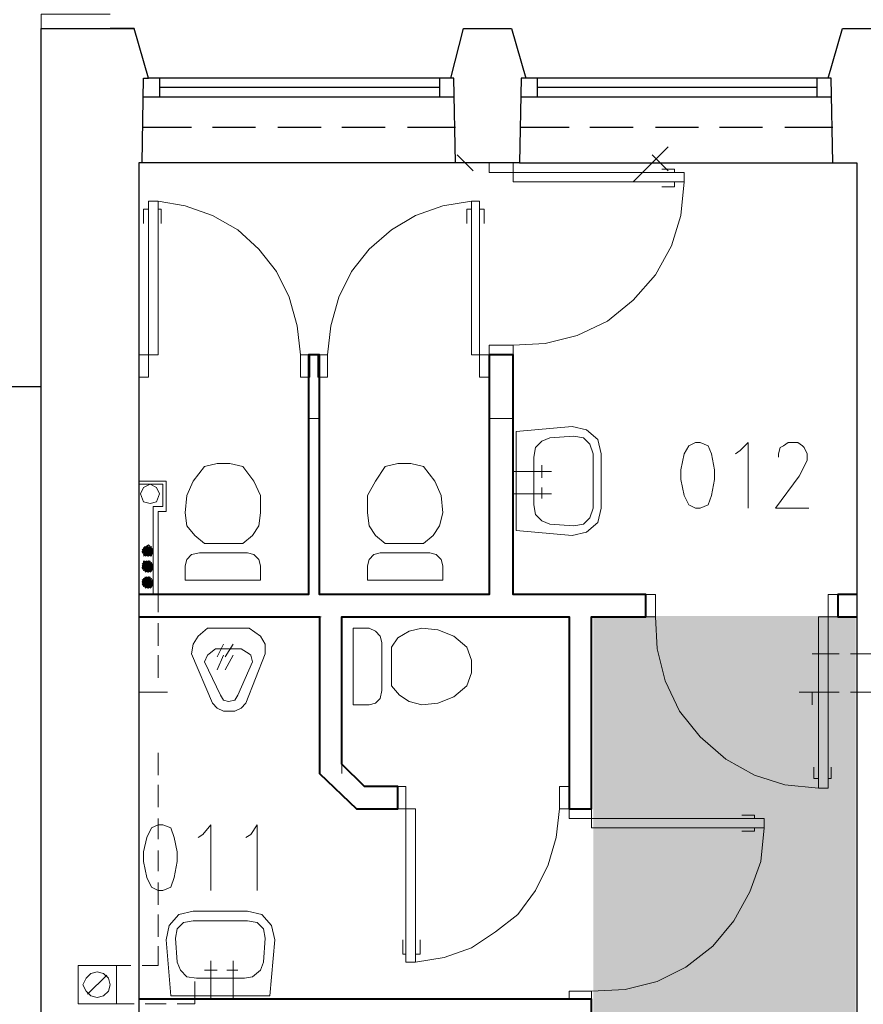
# Model space of a CAD drawing. Header units: millimetres. Extents: x 1 to 17496, y 1 to 30809.
# Tile 15 of 256: x 6287 to 6732, y 5340 to 5859. Entities that reach past the tile are written whole.
import ezdxf

# ---------------------------------------------------------------- set-up
doc = ezdxf.new("R2010")
doc.units = ezdxf.units.MM
doc.linetypes.add('CENTER', pattern=[2, 1.25, -0.25, 0.25, -0.25])
doc.layers.add('N_SSP_ewakuacja', color=4, linetype='CENTER', lineweight=40)
doc.layers.add('PDF _Geometria', color=7, linetype='Continuous')

msp = doc.modelspace()

# ---------------------------------------------------------------- hatches: boundary and pattern name
at = {"layer": 'N_SSP_ewakuacja', "transparency": 33554457}
h = msp.add_hatch(color=51, dxfattribs=at)
h.dxf.hatch_style = 1
h.paths.add_polyline_path([(6589.52, 5119.28), (6597.39, 5119.28), (6597.39, 5071.19), (6699.68, 5071.19), (6699.68, 5119.28), (6727.65, 5119.28), (6727.65, 5545.04), (6589.52, 5545.04)])

# ---------------------------------------------------------------- linework, layer by layer
at = {"layer": 'PDF _Geometria', "lineweight": 18}
for points in [[(6335, 5862), (6298.78, 5862), (6298.78, 5854.42)], [(6526.18, 5779.47), (6517.76, 5787.89)], [(6628.93, 5792.1), (6610.4, 5773.57)], [(6628.93, 5779.47), (6620.51, 5787.89)], [(6531.23, 5783.68), (6512.7, 5783.68)], [(6633.14, 5783.68), (6615.46, 5783.68)], [(6632.3, 5778.62), (6632.3, 5780.31), (6625.56, 5780.31)], [(6547.24, 5687.66), (6564.08, 5688.51), (6580.92, 5692.72), (6596.93, 5700.3), (6610.4, 5711.25), (6622.19, 5724.72), (6630.62, 5739.88), (6635.67, 5755.88), (6637.35, 5773.57)], [(6632.3, 5773.57), (6632.3, 5771.04), (6625.56, 5771.04)], [(6435.22, 5682.61), (6433.54, 5697.77), (6429.32, 5712.93), (6422.59, 5726.41), (6413.32, 5738.2), (6402.37, 5748.3), (6388.9, 5755.88), (6374.58, 5760.94), (6360.26, 5763.46)], [(6449.54, 5682.61), (6451.22, 5697.77), (6455.43, 5712.93), (6462.17, 5726.41), (6471.44, 5738.2), (6483.23, 5748.3), (6495.86, 5755.88), (6510.18, 5760.94), (6525.34, 5763.46)], [(6355.21, 5759.25), (6352.68, 5759.25), (6352.68, 5751.67)], [(6360.26, 5759.25), (6361.95, 5759.25), (6361.95, 5751.67)], [(6525.34, 5759.25), (6522.81, 5759.25), (6522.81, 5751.67)], [(6529.55, 5759.25), (6532.08, 5759.25), (6532.08, 5751.67)], [(6350.16, 5658.19), (6350.16, 5640.5)], [(6439.43, 5648.92), (6445.33, 5648.92), (6439.43, 5648.92)], [(6534.6, 5648.92), (6547.24, 5648.92), (6534.6, 5648.92)], [(6664.3, 5630.39), (6666.83, 5632.08), (6671.04, 5636.29), (6671.04, 5601.76)], [(6687.04, 5628.71), (6687.04, 5630.39), (6687.89, 5633.76), (6689.57, 5634.6), (6692.1, 5636.29), (6697.15, 5636.29), (6699.68, 5634.6), (6700.52, 5633.76), (6702.2, 5630.39), (6702.2, 5627.02), (6700.52, 5623.65), (6697.99, 5618.6), (6685.36, 5601.76), (6703.05, 5601.76)], [(6562.4, 5624.5), (6562.4, 5617.76)], [(6547.24, 5621.13), (6567.45, 5621.13)], [(6360.26, 5547.01), (6360.26, 5556.28), (6360.26, 5600.07), (6364.47, 5600.07), (6364.47, 5616.07), (6350.16, 5616.07)], [(6350.16, 5614.39), (6362.79, 5614.39), (6362.79, 5602.6), (6357.74, 5602.6), (6357.74, 5556.28)], [(6562.4, 5606.81), (6562.4, 5612.71)], [(6547.24, 5609.34), (6567.45, 5609.34)], [(6351.84, 5579.86), (6354.37, 5581.54), (6351.84, 5579.86), (6354.37, 5581.54), (6351.84, 5579.02), (6355.21, 5582.39), (6351.84, 5579.02), (6355.21, 5581.54), (6351.84, 5579.02)], [(6351.84, 5578.17), (6355.21, 5581.54), (6351.84, 5578.17), (6356.05, 5581.54), (6351.84, 5578.17), (6356.05, 5581.54), (6352.68, 5578.17)], [(6352.68, 5580.7), (6353.52, 5581.54), (6352.68, 5580.7)], [(6352.68, 5577.33), (6356.05, 5581.54), (6352.68, 5577.33), (6356.05, 5581.54)], [(6352.68, 5576.49), (6356.89, 5580.7), (6353.52, 5576.49), (6356.89, 5580.7)], [(6354.37, 5576.49), (6357.74, 5579.86), (6354.37, 5576.49), (6357.74, 5579.86), (6354.37, 5576.49), (6357.74, 5579.02), (6355.21, 5576.49), (6357.74, 5579.02), (6355.21, 5576.49), (6357.74, 5578.17), (6355.21, 5576.49)], [(6356.05, 5576.49), (6357.74, 5578.17), (6356.05, 5576.49)], [(6356.89, 5576.49), (6356.89, 5577.33)], [(6351.84, 5572.28), (6353.52, 5573.96)], [(6351.84, 5570.59), (6355.21, 5573.96), (6351.84, 5570.59), (6355.21, 5573.96), (6351.84, 5570.59), (6355.21, 5573.96)], [(6352.68, 5573.12), (6352.68, 5573.96)], [(6352.68, 5572.28), (6353.52, 5573.12)], [(6352.68, 5569.75), (6356.05, 5573.12), (6352.68, 5569.75), (6356.05, 5573.12)], [(6352.68, 5568.91), (6356.89, 5573.12), (6352.68, 5568.91), (6356.89, 5573.12), (6352.68, 5568.91), (6356.89, 5573.12), (6352.68, 5568.91), (6356.89, 5573.12), (6353.52, 5568.91), (6356.89, 5572.28)], [(6353.52, 5568.91), (6357.74, 5572.28), (6353.52, 5568.07), (6357.74, 5572.28), (6353.52, 5568.07), (6357.74, 5572.28), (6353.52, 5568.07)], [(6351.84, 5563.86), (6354.37, 5565.54), (6351.84, 5563.01), (6354.37, 5565.54), (6351.84, 5563.01), (6355.21, 5565.54), (6351.84, 5562.17), (6355.21, 5565.54), (6351.84, 5562.17), (6355.21, 5565.54), (6351.84, 5562.17), (6356.05, 5565.54), (6351.84, 5561.33), (6356.05, 5565.54), (6352.68, 5561.33), (6356.05, 5565.54)], [(6353.52, 5564.7), (6352.68, 5563.86), (6353.52, 5565.54)], [(6356.05, 5568.07), (6357.74, 5569.75), (6356.05, 5568.07), (6357.74, 5569.75)], [(6352.68, 5561.33), (6356.05, 5564.7), (6352.68, 5561.33), (6356.89, 5564.7), (6352.68, 5560.49), (6356.89, 5564.7), (6352.68, 5560.49), (6356.89, 5564.7), (6352.68, 5560.49), (6356.89, 5564.7), (6353.52, 5560.49), (6356.89, 5563.86)], [(6353.52, 5560.49), (6357.74, 5563.86), (6353.52, 5560.49)], [(6354.37, 5559.64), (6357.74, 5563.01), (6354.37, 5559.64), (6357.74, 5563.01), (6354.37, 5559.64), (6357.74, 5563.01), (6355.21, 5559.64), (6357.74, 5562.17), (6355.21, 5559.64), (6357.74, 5562.17), (6355.21, 5559.64)], [(6356.05, 5559.64), (6357.74, 5561.33), (6356.05, 5559.64)], [(6356.89, 5560.49), (6356.89, 5561.33)], [(6512.7, 5556.28), (6531.23, 5556.28)], [(6446.17, 5544.48), (6428.48, 5544.48)], [(6622.19, 5544.48), (6623.04, 5527.64), (6627.25, 5510.8), (6634.83, 5494.79), (6645.78, 5481.32), (6659.25, 5469.53), (6674.41, 5461.1), (6690.41, 5456.05), (6708.1, 5454.37)], [(6360.26, 5529.32), (6360.26, 5541.12)], [(6394.79, 5530.17), (6391.42, 5523.43)], [(6399.85, 5530.17), (6395.64, 5523.43)], [(6360.26, 5512.48), (6360.26, 5524.27)], [(6394.79, 5524.27), (6391.42, 5516.69)], [(6399.85, 5524.27), (6395.64, 5516.69)], [(6704.73, 5525.11), (6719.05, 5525.11)], [(6724.94, 5525.11), (6739.26, 5525.11)], [(6350.16, 5504.9), (6365.32, 5504.9)], [(6704.73, 5498.16), (6704.73, 5504.9), (6697.99, 5504.9), (6704.73, 5504.9), (6719.05, 5504.9)], [(6724.94, 5504.9), (6739.26, 5504.9)], [(6350.16, 5479.63), (6350.16, 5461.95)], [(6576.71, 5461.95), (6576.71, 5479.63)], [(6360.26, 5461.1), (6360.26, 5472.9)], [(6588.5, 5473.74), (6588.5, 5456.05)], [(6708.1, 5459.42), (6705.57, 5459.42), (6705.57, 5465.32)], [(6713.15, 5459.42), (6714.84, 5459.42), (6714.84, 5465.32)], [(6360.26, 5444.26), (6360.26, 5456.05)], [(6728.31, 5442.58), (6728.31, 5460.26)], [(6571.66, 5443.42), (6569.98, 5428.26), (6565.76, 5413.94), (6559.03, 5400.46), (6549.76, 5387.83), (6537.97, 5378.57), (6525.34, 5370.14), (6511.02, 5365.09), (6495.86, 5362.56)], [(6360.26, 5427.42), (6360.26, 5438.36)], [(6674.41, 5438.36), (6674.41, 5440.05), (6667.67, 5440.05)], [(6381.32, 5428.26), (6383.84, 5429.94), (6388.06, 5435), (6388.06, 5400.46)], [(6406.58, 5428.26), (6409.11, 5429.94), (6412.48, 5435), (6412.48, 5400.46)], [(6588.5, 5347.4), (6606.19, 5348.25), (6623.04, 5352.46), (6638.2, 5360.04), (6652.51, 5370.99), (6663.46, 5384.46), (6671.88, 5399.62), (6677.78, 5415.62), (6679.46, 5433.31)], [(6674.41, 5433.31), (6674.41, 5431.63), (6667.67, 5431.63)], [(6360.26, 5410.57), (6360.26, 5421.52)], [(6360.26, 5392.88), (6360.26, 5404.68)], [(6360.26, 5376.04), (6360.26, 5387.83)], [(6490.81, 5366.78), (6489.12, 5366.78), (6489.12, 5374.36)], [(6495.86, 5366.78), (6498.39, 5366.78), (6498.39, 5374.36)], [(6351.84, 5360.88), (6360.26, 5360.88), (6360.26, 5370.99)], [(6388.06, 5343.19), (6388.06, 5363.41)], [(6399.85, 5343.19), (6399.85, 5363.41)], [(6338.36, 5360.88), (6345.94, 5360.88)], [(6384.69, 5358.35), (6391.42, 5358.35)], [(6402.37, 5358.35), (6396.48, 5358.35)], [(6323.2, 5345.72), (6333.31, 5355.83)], [(6370.37, 5340.67), (6379.63, 5340.67), (6379.63, 5352.46)], [(6338.36, 5340.67), (6347.63, 5340.67)], [(6353.52, 5340.67), (6364.47, 5340.67)]]:
    msp.add_lwpolyline(points, dxfattribs=at)
at = {"layer": 'PDF _Geometria', "lineweight": 25}
for points in [[(6298.78, 5072), (6298.78, 5854.42), (6347.63, 5854.42)], [(6550.6, 5783.68), (6516.92, 5783.68), (6351.84, 5783.68), (6352.68, 5828.31), (6355.21, 5828.31), (6347.63, 5854.42), (6335, 5854.42)], [(6516.92, 5783.68), (6516.07, 5828.31), (6514.39, 5828.31), (6521.13, 5854.42), (6533.76, 5854.42), (6546.39, 5854.42), (6553.97, 5828.31), (6551.45, 5828.31), (6550.6, 5783.68), (6715.68, 5783.68), (6728.31, 5783.68), (6728.31, 5116.64), (6698.84, 5116.64), (6698.84, 5072), (6800.27, 5072)], [(6715.68, 5783.68), (6714.84, 5828.31), (6713.15, 5828.31), (6720.73, 5854.42), (6732.52, 5854.42), (6745.16, 5854.42), (6752.74, 5828.31), (6751.05, 5828.31), (6750.21, 5783.68), (6915.29, 5783.68), (6946.45, 5783.68)], [(6514.39, 5828.31), (6355.21, 5828.31)], [(6361.1, 5828.31), (6361.1, 5818.21)], [(6508.49, 5828.31), (6508.49, 5818.21)], [(6713.15, 5828.31), (6553.97, 5828.31)], [(6559.87, 5828.31), (6559.87, 5818.21)], [(6707.26, 5828.31), (6707.26, 5818.21)], [(6508.49, 5823.26), (6361.1, 5823.26)], [(6707.26, 5823.26), (6559.87, 5823.26)], [(6516.07, 5818.21), (6352.68, 5818.21)], [(6714.84, 5818.21), (6551.45, 5818.21)], [(6377.95, 5802.21), (6352.68, 5802.21)], [(6411.64, 5802.21), (6388.9, 5802.21)], [(6446.17, 5802.21), (6423.43, 5802.21)], [(6479.86, 5802.21), (6457.12, 5802.21)], [(6516.92, 5802.21), (6491.65, 5802.21)], [(6576.71, 5802.21), (6551.45, 5802.21)], [(6610.4, 5802.21), (6587.66, 5802.21)], [(6644.93, 5802.21), (6622.19, 5802.21)], [(6678.62, 5802.21), (6655.88, 5802.21)], [(6715.68, 5802.21), (6690.41, 5802.21)], [(6351.84, 5783.68), (6350.16, 5783.68), (6350.16, 5116.64), (6463.01, 5116.64), (6463.01, 5072), (6270.14, 5072), (6270.14, 5594.18), (6241.51, 5594.18), (6241.51, 5665.77), (6298.78, 5665.77)]]:
    msp.add_lwpolyline(points, dxfattribs=at)
at = {"layer": 'PDF _Geometria', "lineweight": 18}
for points in [[(6637.35, 5773.57), (6547.24, 5773.57), (6547.24, 5783.68), (6534.6, 5783.68), (6534.6, 5778.62), (6637.35, 5778.62)], [(6360.26, 5763.46), (6360.26, 5682.61), (6350.16, 5682.61), (6350.16, 5670.82), (6355.21, 5670.82), (6355.21, 5763.46)], [(6525.34, 5763.46), (6525.34, 5682.61), (6534.6, 5682.61), (6534.6, 5670.82), (6529.55, 5670.82), (6529.55, 5763.46)], [(6547.24, 5682.61), (6547.24, 5687.66), (6534.6, 5687.66), (6534.6, 5682.61)], [(6440.27, 5670.82), (6440.27, 5682.61), (6435.22, 5682.61), (6435.22, 5670.82)], [(6449.54, 5670.82), (6449.54, 5682.61), (6444.48, 5682.61), (6444.48, 5670.82)], [(6439.43, 5658.19), (6439.43, 5640.5)], [(6445.33, 5640.5), (6445.33, 5658.19)], [(6534.6, 5658.19), (6534.6, 5640.5)], [(6547.24, 5640.5), (6547.24, 5658.19)], [(6548.92, 5642.18), (6578.4, 5644.71), (6585.98, 5643.03), (6591.87, 5637.97), (6593.56, 5630.39), (6593.56, 5601.76), (6591.87, 5594.18), (6585.98, 5589.12), (6578.4, 5587.44), (6548.92, 5589.97)], [(6558.18, 5628.71), (6558.18, 5603.44), (6559.03, 5598.39), (6562.4, 5595.02), (6566.61, 5593.33), (6579.24, 5592.49), (6584.29, 5593.33), (6587.66, 5596.7), (6589.35, 5601.76), (6589.35, 5630.39), (6587.66, 5635.45), (6584.29, 5638.81), (6579.24, 5639.66), (6566.61, 5638.81), (6562.4, 5637.13), (6559.03, 5633.76)], [(6643.25, 5636.29), (6639.88, 5634.6), (6637.35, 5630.39), (6635.67, 5621.97), (6635.67, 5616.92), (6637.35, 5608.49), (6639.88, 5603.44), (6643.25, 5601.76), (6645.78, 5601.76), (6649.99, 5603.44), (6651.67, 5608.49), (6653.36, 5616.92), (6653.36, 5621.97), (6651.67, 5630.39), (6649.99, 5634.6), (6645.78, 5636.29)], [(6384.69, 5583.23), (6404.9, 5583.23), (6409.95, 5587.44), (6413.32, 5592.49), (6414.16, 5599.23), (6414.16, 5608.49), (6410.8, 5616.07), (6404.9, 5623.65), (6398.16, 5625.34), (6391.42, 5625.34), (6384.69, 5623.65), (6378.79, 5616.07), (6375.42, 5608.49), (6374.58, 5599.23), (6375.42, 5592.49), (6379.63, 5587.44)], [(6479.86, 5583.23), (6500.07, 5583.23), (6505.12, 5587.44), (6508.49, 5592.49), (6510.18, 5599.23), (6509.34, 5608.49), (6505.97, 5616.07), (6500.07, 5623.65), (6493.33, 5625.34), (6486.6, 5625.34), (6479.86, 5623.65), (6474.8, 5616.07), (6470.59, 5608.49), (6470.59, 5599.23), (6471.44, 5592.49), (6474.8, 5587.44)], [(6361.1, 5609.34), (6359.42, 5612.71), (6356.05, 5614.39), (6352.68, 5612.71), (6351, 5609.34), (6352.68, 5605.13), (6356.05, 5604.28), (6359.42, 5605.13)], [(6357.74, 5579.02), (6356.89, 5580.7), (6355.21, 5582.39), (6352.68, 5580.7), (6351.84, 5579.02), (6352.68, 5577.33), (6355.21, 5576.49), (6356.89, 5577.33)], [(6352.68, 5577.33), (6356.89, 5581.54), (6352.68, 5577.33), (6356.89, 5581.54), (6352.68, 5577.33), (6356.89, 5580.7)], [(6353.52, 5576.49), (6357.74, 5580.7), (6353.52, 5576.49), (6357.74, 5580.7), (6353.52, 5576.49), (6357.74, 5579.86)], [(6374.58, 5571.44), (6374.58, 5563.86), (6414.16, 5563.86), (6414.16, 5571.44), (6413.32, 5574.8), (6410.8, 5577.33), (6407.43, 5578.17), (6382.16, 5578.17), (6377.95, 5577.33), (6375.42, 5574.8)], [(6470.59, 5571.44), (6470.59, 5563.86), (6510.18, 5563.86), (6510.18, 5571.44), (6509.34, 5574.8), (6506.81, 5577.33), (6503.44, 5578.17), (6477.33, 5578.17), (6473.96, 5577.33), (6471.44, 5574.8)], [(6357.74, 5570.59), (6356.89, 5573.12), (6355.21, 5573.96), (6352.68, 5573.12), (6351.84, 5570.59), (6352.68, 5568.91), (6355.21, 5568.07), (6356.89, 5568.91)], [(6351.84, 5571.44), (6354.37, 5573.96), (6351.84, 5571.44), (6354.37, 5573.96)], [(6351.84, 5569.75), (6356.05, 5573.96), (6351.84, 5569.75), (6356.05, 5573.96)], [(6354.37, 5568.07), (6357.74, 5571.44), (6354.37, 5568.07), (6357.74, 5571.44), (6354.37, 5568.07), (6357.74, 5571.44)], [(6355.21, 5568.07), (6357.74, 5570.59), (6355.21, 5568.07), (6357.74, 5570.59)], [(6357.74, 5563.01), (6356.89, 5564.7), (6355.21, 5565.54), (6352.68, 5564.7), (6351.84, 5563.01), (6352.68, 5560.49), (6355.21, 5559.64), (6356.89, 5560.49)], [(6353.52, 5559.64), (6357.74, 5563.86), (6353.52, 5559.64), (6357.74, 5563.86)], [(6622.19, 5544.48), (6622.19, 5556.28), (6617.14, 5556.28), (6617.14, 5544.48)], [(6708.1, 5454.37), (6708.1, 5544.48), (6718.21, 5544.48), (6718.21, 5556.28), (6713.15, 5556.28), (6713.15, 5454.37)], [(6381.32, 5534.38), (6378.79, 5530.17), (6377.95, 5525.11), (6388.9, 5499), (6391.42, 5496.48), (6394.79, 5494.79), (6400.69, 5494.79), (6404.06, 5496.48), (6406.58, 5499), (6416.69, 5525.11), (6416.69, 5530.17), (6414.16, 5534.38), (6408.27, 5538.59), (6386.37, 5538.59)], [(6471.44, 5538.59), (6463.01, 5538.59), (6463.01, 5498.16), (6471.44, 5498.16), (6474.8, 5499), (6477.33, 5501.53), (6478.17, 5505.74), (6478.17, 5531.01), (6477.33, 5534.38), (6474.8, 5536.9)], [(6483.23, 5528.48), (6483.23, 5508.27), (6487.44, 5503.22), (6492.49, 5499.85), (6499.23, 5498.16), (6507.65, 5499), (6516.07, 5502.37), (6522.81, 5508.27), (6525.34, 5515.01), (6525.34, 5521.74), (6522.81, 5528.48), (6516.07, 5534.38), (6507.65, 5537.75), (6499.23, 5538.59), (6492.49, 5536.9), (6486.6, 5533.54)], [(6386.37, 5524.27), (6384.69, 5520.9), (6393.11, 5503.22), (6394.79, 5500.69), (6397.32, 5499.85), (6400.69, 5500.69), (6402.37, 5503.22), (6409.95, 5520.9), (6409.11, 5524.27), (6408.27, 5525.11), (6404.06, 5527.64), (6390.58, 5527.64), (6387.21, 5525.11)], [(6445.33, 5479.63), (6445.33, 5461.95)], [(6457.12, 5479.63), (6457.12, 5461.95)], [(6495.86, 5362.56), (6495.86, 5443.42), (6486.6, 5443.42), (6486.6, 5455.21), (6490.81, 5455.21), (6490.81, 5362.56)], [(6576.71, 5443.42), (6576.71, 5455.21), (6571.66, 5455.21), (6571.66, 5443.42)], [(6679.46, 5433.31), (6588.5, 5433.31), (6588.5, 5443.42), (6576.71, 5443.42), (6576.71, 5438.36), (6679.46, 5438.36)], [(6360.26, 5435), (6356.89, 5433.31), (6354.37, 5428.26), (6352.68, 5420.68), (6352.68, 5415.62), (6354.37, 5407.2), (6356.89, 5402.15), (6360.26, 5400.46), (6362.79, 5400.46), (6367, 5402.15), (6368.68, 5407.2), (6370.37, 5415.62), (6370.37, 5420.68), (6368.68, 5428.26), (6367, 5433.31), (6362.79, 5435)], [(6367, 5344.88), (6364.47, 5374.36), (6366.16, 5381.94), (6371.21, 5387.83), (6378.79, 5389.52), (6407.43, 5389.52), (6415.01, 5387.83), (6420.06, 5381.94), (6421.74, 5374.36), (6419.22, 5344.88)], [(6380.48, 5354.14), (6405.74, 5354.14), (6409.95, 5354.98), (6414.16, 5358.35), (6415.85, 5362.56), (6416.69, 5375.2), (6415.85, 5380.25), (6412.48, 5383.62), (6407.43, 5384.46), (6378.79, 5384.46), (6373.74, 5383.62), (6370.37, 5380.25), (6369.53, 5375.2), (6370.37, 5362.56), (6372.05, 5358.35), (6375.42, 5354.98)], [(6338.36, 5340.67), (6338.36, 5360.88), (6318.15, 5360.88), (6318.15, 5340.67)], [(6335, 5350.77), (6334.15, 5354.14), (6331.63, 5356.67), (6328.26, 5357.51), (6324.89, 5356.67), (6322.36, 5354.14), (6320.68, 5350.77), (6322.36, 5347.4), (6324.89, 5344.88), (6328.26, 5344.04), (6331.63, 5344.88), (6334.15, 5347.4)], [(6588.5, 5343.19), (6588.5, 5347.4), (6576.71, 5347.4), (6576.71, 5343.19)], [(6446.17, 5343.19), (6428.48, 5343.19)]]:
    msp.add_lwpolyline(points, close=True, dxfattribs=at)
at = {"layer": 'PDF _Geometria', "lineweight": 40}
for points in [[(6350.16, 5544.48), (6445.33, 5544.48), (6445.33, 5461.95), (6464.7, 5443.42), (6486.6, 5443.42), (6486.6, 5455.21), (6468.91, 5455.21), (6457.12, 5467), (6457.12, 5544.48), (6576.71, 5544.48), (6576.71, 5443.42), (6588.5, 5443.42), (6588.5, 5544.48), (6617.14, 5544.48), (6617.14, 5556.28), (6547.24, 5556.28), (6547.24, 5682.61), (6534.6, 5682.61), (6534.6, 5556.28), (6445.33, 5556.28), (6445.33, 5682.61), (6439.43, 5682.61), (6439.43, 5556.28), (6350.16, 5556.28)], [(6728.31, 5556.28), (6718.21, 5556.28), (6718.21, 5544.48), (6728.31, 5544.48)], [(6588.5, 5116.64), (6588.5, 5343.19), (6350.16, 5343.19)]]:
    msp.add_lwpolyline(points, dxfattribs=at)

doc.saveas('drawing.dxf')
